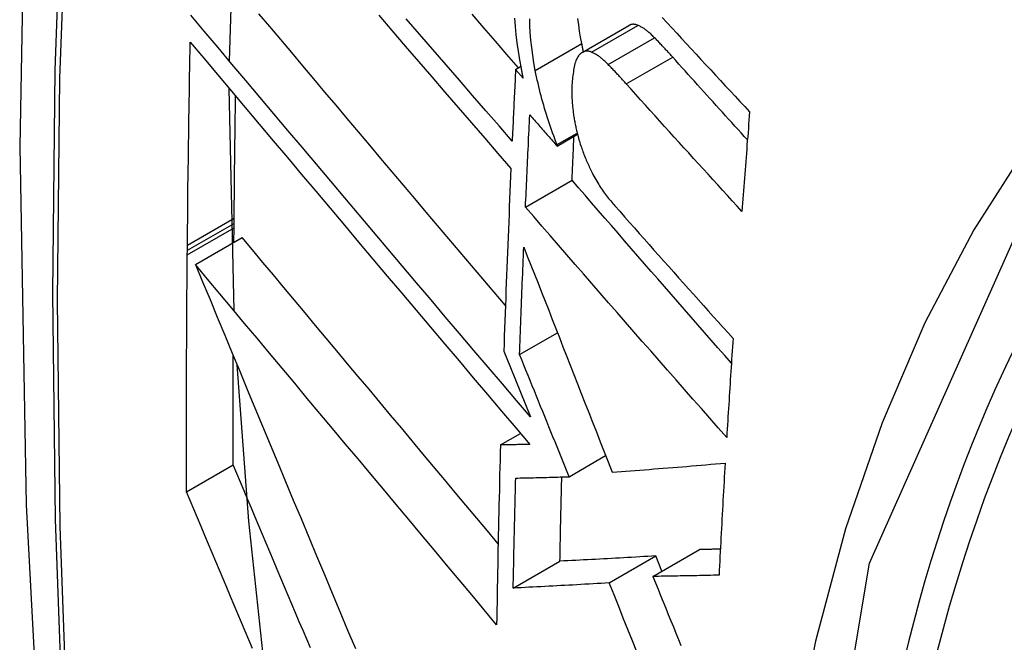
# Model space of a CAD drawing. Header units: inches. Extents: x 27 to 746, y 82 to 342.
# Tile 240 of 256: x 689.659 to 689.7833, y 303.811 to 303.8896. Entities that reach past the tile are written whole.
import ezdxf

# ---------------------------------------------------------------- set-up
doc = ezdxf.new("R2010")
doc.units = ezdxf.units.IN
doc.header["$MEASUREMENT"] = 0
doc.layers.add('Visible Edges(ANSI)', color=7, linetype='Continuous', lineweight=25)
doc.layers.add('Visible Tangent Edges(ANSI)', color=7, linetype='Continuous', lineweight=25)

msp = doc.modelspace()

# ---------------------------------------------------------------- linework, layer by layer
at = {"layer": 'Visible Edges(ANSI)'}
for p, q in [((689.68544, 303.88441), (689.68639, 303.91111)), ((689.72999, 303.88549), (689.73585, 303.88887)), ((689.72157, 303.88332), (689.72221, 303.88369)), ((689.72251, 303.88225), (689.72157, 303.88332)), ((689.68605, 303.85286), (689.68542, 303.88093)), ((689.72681, 303.87367), (689.72938, 303.87516)), ((689.72682, 303.87384), (689.72934, 303.8753)), ((689.72681, 303.87367), (689.72682, 303.87384)), ((689.72282, 303.86596), (689.7287, 303.86935)), ((689.68604, 303.86391), (689.68604, 303.86457)), ((689.68602, 303.86151), (689.68603, 303.86335)), ((689.68603, 303.86335), (689.68604, 303.86391)), ((689.68116, 303.85871), (689.68706, 303.86212)), ((689.68013, 303.85994), (689.68014, 303.86051)), ((689.68014, 303.86051), (689.68014, 303.86117)), ((689.72208, 303.84734), (689.72686, 303.8501)), ((689.72009, 303.84776), (689.72091, 303.84573)), ((689.72091, 303.84573), (689.72346, 303.83947)), ((689.71966, 303.83594), (689.72219, 303.83739)), ((689.72833, 303.83193), (689.73294, 303.83459)), ((689.68003, 303.83001), (689.68593, 303.83341)), ((689.7334, 303.81853), (689.73928, 303.82193)), ((689.73891, 303.81934), (689.74479, 303.82274)), ((689.74005, 303.82001), (689.73928, 303.82193)), ((689.72127, 303.81787), (689.72717, 303.82128))]:
    msp.add_line(p, q, dxfattribs=at)
at = {"layer": 'Visible Edges(ANSI)', "flags": 128}
for points in [[(689.71302, 304.20574), (689.70017, 304.16768), (689.68911, 304.1285), (689.67982, 304.08826), (689.67226, 304.04704), (689.66642, 304.0049), (689.66227, 303.96191), (689.6598, 303.91811), (689.65898, 303.87359), (689.65979, 303.82839), (689.66222, 303.78258), (689.66624, 303.73623), (689.67183, 303.68939), (689.67898, 303.64214), (689.68766, 303.59454), (689.69785, 303.54667), (689.70953, 303.49858)], [(689.72346, 303.83947), (689.72168, 303.84156), (689.7199, 303.84366), (689.71811, 303.84576), (689.71631, 303.84788), (689.71451, 303.85), (689.7127, 303.85213), (689.7109, 303.85427), (689.70908, 303.85641), (689.70727, 303.85855), (689.70546, 303.86069), (689.70365, 303.86283), (689.70184, 303.86497), (689.70003, 303.86711), (689.69823, 303.86925), (689.69643, 303.87138), (689.69463, 303.87351), (689.69284, 303.87563), (689.69106, 303.87774), (689.68928, 303.87985), (689.68752, 303.88194), (689.68576, 303.88402), (689.68402, 303.88609), (689.68228, 303.88815), (689.68056, 303.8902)], [(689.72029, 303.85353), (689.71887, 303.85521), (689.71744, 303.8569), (689.71601, 303.85858), (689.71458, 303.86027), (689.71315, 303.86196), (689.71172, 303.86365), (689.71029, 303.86534), (689.70886, 303.86703), (689.70743, 303.86872), (689.70601, 303.87041), (689.70458, 303.8721), (689.70316, 303.87378), (689.70174, 303.87546), (689.70033, 303.87714), (689.69892, 303.87881), (689.69751, 303.88048), (689.6961, 303.88215), (689.69471, 303.8838), (689.69332, 303.88546), (689.69193, 303.8871), (689.69055, 303.88874), (689.68918, 303.89037)], [(689.70429, 303.89018), (689.70596, 303.88823), (689.70764, 303.88628), (689.70932, 303.88433), (689.71099, 303.88239), (689.71266, 303.88045), (689.71433, 303.87851), (689.716, 303.87658), (689.71767, 303.87465), (689.71933, 303.87273), (689.72099, 303.87082)], [(689.72194, 303.88353), (689.72048, 303.88522), (689.71902, 303.88691), (689.71756, 303.8886), (689.71609, 303.8903)], [(689.72114, 303.87429), (689.71948, 303.8762), (689.71782, 303.87812), (689.71615, 303.88004), (689.71448, 303.88197), (689.7128, 303.88391), (689.71113, 303.88585), (689.70945, 303.88779), (689.70777, 303.88974)], [(689.72144, 303.88981), (689.72151, 303.88877), (689.72161, 303.88773), (689.72174, 303.88668), (689.72189, 303.88562), (689.72206, 303.88455), (689.72226, 303.88347)], [(689.72406, 303.88321), (689.72389, 303.88418), (689.72374, 303.88514), (689.72361, 303.8861), (689.72351, 303.88704), (689.72343, 303.88798), (689.72338, 303.88887), (689.72335, 303.88971)], [(689.72993, 303.88659), (689.72978, 303.88739), (689.72965, 303.88818), (689.72954, 303.88897), (689.72944, 303.88975)], [(689.73701, 303.8889), (689.73695, 303.88892), (689.7369, 303.88894), (689.73685, 303.88896), (689.7368, 303.88897), (689.73675, 303.88899), (689.7367, 303.889), (689.73665, 303.88901), (689.7366, 303.88902), (689.73655, 303.88902), (689.7365, 303.88903), (689.73645, 303.88903), (689.7364, 303.88903), (689.73635, 303.88903), (689.7363, 303.88902), (689.73626, 303.88902), (689.73621, 303.88901), (689.73616, 303.889), (689.73612, 303.88899), (689.73607, 303.88897), (689.73602, 303.88896), (689.73598, 303.88894), (689.73594, 303.88892), (689.73589, 303.8889), (689.73585, 303.88887)], [(689.73912, 303.88733), (689.73903, 303.88742), (689.73894, 303.88751), (689.73885, 303.8876), (689.73877, 303.88768), (689.73868, 303.88777), (689.73859, 303.88785), (689.7385, 303.88793), (689.73841, 303.888), (689.73832, 303.88808), (689.73823, 303.88815), (689.73814, 303.88822), (689.73806, 303.88829), (689.73797, 303.88835), (689.73788, 303.88841), (689.73779, 303.88848), (689.7377, 303.88853), (689.73762, 303.88859), (689.73753, 303.88864), (689.73744, 303.88869), (689.73735, 303.88874), (689.73727, 303.88878), (689.73718, 303.88883), (689.73709, 303.88887), (689.73701, 303.8889)], [(689.74009, 303.8899), (689.7407, 303.88923), (689.74131, 303.88857), (689.74192, 303.88791), (689.74253, 303.88724), (689.74314, 303.88658), (689.74375, 303.88592), (689.74436, 303.88526), (689.74497, 303.88459), (689.74558, 303.88393), (689.7462, 303.88327), (689.74681, 303.88261), (689.74742, 303.88194), (689.74804, 303.88128), (689.74865, 303.88062), (689.74927, 303.87996), (689.74988, 303.8793), (689.7505, 303.87864), (689.75111, 303.87798)], [(689.68014, 303.86117), (689.68015, 303.86223), (689.68017, 303.8633), (689.68018, 303.86436), (689.68019, 303.86543), (689.6802, 303.8665), (689.68021, 303.86756), (689.68022, 303.86863), (689.68024, 303.8697), (689.68025, 303.87076), (689.68027, 303.87183), (689.68028, 303.8729), (689.68029, 303.87396), (689.68031, 303.87503), (689.68032, 303.8761), (689.68034, 303.87717), (689.68036, 303.87823), (689.68037, 303.8793), (689.68039, 303.88037), (689.68041, 303.88144), (689.68043, 303.88251), (689.68044, 303.88357), (689.68046, 303.88464), (689.68048, 303.88571), (689.6805, 303.88678)], [(689.6805, 303.88678), (689.68222, 303.88474), (689.68395, 303.88268), (689.6857, 303.88061), (689.68745, 303.87852), (689.68922, 303.87642), (689.69099, 303.87432), (689.69277, 303.8722), (689.69456, 303.87008), (689.69635, 303.86795), (689.69815, 303.86582), (689.69996, 303.86368), (689.70176, 303.86154), (689.70357, 303.85939), (689.70538, 303.85725), (689.7072, 303.8551), (689.70901, 303.85296), (689.71082, 303.85082), (689.71262, 303.84868), (689.71443, 303.84655), (689.71623, 303.84443), (689.71802, 303.84231), (689.71981, 303.8402), (689.72159, 303.8381), (689.72336, 303.836)], [(689.73014, 303.88558), (689.73013, 303.88562), (689.73012, 303.88566), (689.73011, 303.8857), (689.7301, 303.88575), (689.73009, 303.88579), (689.73008, 303.88583), (689.73008, 303.88587), (689.73007, 303.88591), (689.73006, 303.88596), (689.73005, 303.886), (689.73004, 303.88604), (689.73003, 303.88608), (689.73002, 303.88613), (689.73001, 303.88617), (689.73001, 303.88621), (689.73, 303.88625), (689.72999, 303.8863), (689.72998, 303.88634), (689.72997, 303.88638), (689.72996, 303.88642), (689.72996, 303.88647), (689.72995, 303.88651), (689.72994, 303.88655), (689.72993, 303.88659)], [(689.7414, 303.88489), (689.74131, 303.88499), (689.74121, 303.8851), (689.74112, 303.8852), (689.74102, 303.88531), (689.74093, 303.88541), (689.74083, 303.88551), (689.74074, 303.88562), (689.74064, 303.88572), (689.74055, 303.88582), (689.74045, 303.88593), (689.74036, 303.88603), (689.74026, 303.88613), (689.74017, 303.88623), (689.74007, 303.88633), (689.73998, 303.88644), (689.73988, 303.88654), (689.73979, 303.88664), (689.73969, 303.88674), (689.7396, 303.88684), (689.7395, 303.88694), (689.73941, 303.88704), (689.73931, 303.88714), (689.73922, 303.88723), (689.73912, 303.88733)], [(689.73115, 303.88552), (689.73107, 303.88555), (689.73099, 303.88558), (689.73091, 303.8856), (689.73083, 303.88562), (689.73076, 303.88563), (689.73068, 303.88564), (689.73061, 303.88565), (689.73053, 303.88565), (689.73046, 303.88564), (689.73039, 303.88563), (689.73031, 303.88562), (689.73024, 303.8856), (689.73017, 303.88558), (689.73011, 303.88555), (689.73004, 303.88552), (689.72997, 303.88548), (689.72991, 303.88544), (689.72985, 303.88539), (689.72979, 303.88535), (689.72973, 303.88529), (689.72967, 303.88523), (689.72961, 303.88517), (689.72956, 303.88511), (689.7295, 303.88503)], [(689.73326, 303.88395), (689.73318, 303.88404), (689.73309, 303.88413), (689.733, 303.88422), (689.73291, 303.8843), (689.73282, 303.88439), (689.73273, 303.88447), (689.73264, 303.88455), (689.73255, 303.88462), (689.73246, 303.8847), (689.73238, 303.88477), (689.73229, 303.88484), (689.7322, 303.88491), (689.73211, 303.88497), (689.73202, 303.88503), (689.73193, 303.88509), (689.73185, 303.88515), (689.73176, 303.88521), (689.73167, 303.88526), (689.73158, 303.88531), (689.7315, 303.88536), (689.73141, 303.8854), (689.73132, 303.88544), (689.73123, 303.88548), (689.73115, 303.88552)], [(689.7295, 303.88503), (689.72941, 303.88491), (689.72934, 303.88476), (689.72926, 303.88461), (689.72919, 303.88444), (689.72913, 303.88426), (689.72907, 303.88407), (689.72902, 303.88388), (689.72897, 303.88367), (689.72893, 303.88346), (689.72889, 303.88325), (689.72886, 303.88303), (689.72882, 303.8828), (689.72879, 303.88257), (689.72877, 303.88233), (689.72874, 303.88209), (689.72872, 303.88185), (689.7287, 303.88161), (689.72869, 303.88136), (689.72867, 303.88108), (689.72866, 303.88075), (689.72867, 303.88036), (689.72868, 303.87988), (689.72872, 303.8793), (689.72877, 303.87861)], [(689.73554, 303.88151), (689.73545, 303.88161), (689.73535, 303.88172), (689.73526, 303.88182), (689.73516, 303.88193), (689.73507, 303.88203), (689.73498, 303.88213), (689.73488, 303.88224), (689.73479, 303.88234), (689.73469, 303.88244), (689.7346, 303.88255), (689.7345, 303.88265), (689.73441, 303.88275), (689.73431, 303.88285), (689.73421, 303.88295), (689.73412, 303.88306), (689.73402, 303.88316), (689.73393, 303.88326), (689.73383, 303.88336), (689.73374, 303.88346), (689.73364, 303.88356), (689.73355, 303.88366), (689.73345, 303.88375), (689.73336, 303.88385), (689.73326, 303.88395)], [(689.75084, 303.87445), (689.75044, 303.87488), (689.75004, 303.87532), (689.74965, 303.87575), (689.74925, 303.87619), (689.74886, 303.87662), (689.74846, 303.87706), (689.74807, 303.87749), (689.74768, 303.87793), (689.74728, 303.87836), (689.74689, 303.8788), (689.74649, 303.87923), (689.7461, 303.87967), (689.74571, 303.8801), (689.74531, 303.88054), (689.74492, 303.88097), (689.74453, 303.88141), (689.74414, 303.88184), (689.74375, 303.88228), (689.74335, 303.88271), (689.74296, 303.88315), (689.74257, 303.88358), (689.74218, 303.88402), (689.74179, 303.88445), (689.7414, 303.88489)], [(689.72157, 303.88332), (689.72155, 303.88294), (689.72153, 303.88257), (689.72152, 303.88219), (689.7215, 303.88181), (689.72148, 303.88144), (689.72146, 303.88106), (689.72144, 303.88068), (689.72142, 303.88031), (689.72141, 303.87993), (689.72139, 303.87955), (689.72137, 303.87918), (689.72135, 303.8788), (689.72133, 303.87842), (689.72132, 303.87805), (689.7213, 303.87767), (689.72128, 303.8773), (689.72126, 303.87692), (689.72125, 303.87654), (689.72123, 303.87617), (689.72121, 303.87579), (689.72119, 303.87541), (689.72118, 303.87504), (689.72116, 303.87466), (689.72114, 303.87429)], [(689.72226, 303.88347), (689.72227, 303.88342), (689.72228, 303.88337), (689.72229, 303.88332), (689.7223, 303.88327), (689.72231, 303.88322), (689.72232, 303.88316), (689.72233, 303.88311), (689.72234, 303.88306), (689.72235, 303.88301), (689.72236, 303.88296), (689.72237, 303.88291), (689.72238, 303.88286), (689.72239, 303.88281), (689.7224, 303.88276), (689.72241, 303.88271), (689.72242, 303.88266), (689.72243, 303.88261), (689.72244, 303.88256), (689.72245, 303.88251), (689.72246, 303.88246), (689.72247, 303.8824), (689.72248, 303.88235), (689.7225, 303.8823), (689.72251, 303.88225)], [(689.72682, 303.87384), (689.72667, 303.87421), (689.72653, 303.87458), (689.72639, 303.87496), (689.72625, 303.87533), (689.72612, 303.87571), (689.72599, 303.87609), (689.72585, 303.87647), (689.72573, 303.87686), (689.7256, 303.87724), (689.72548, 303.87763), (689.72536, 303.87802), (689.72524, 303.87842), (689.72512, 303.87881), (689.72501, 303.87921), (689.7249, 303.8796), (689.7248, 303.88), (689.72469, 303.8804), (689.72459, 303.88079), (689.7245, 303.88119), (689.7244, 303.88159), (689.72431, 303.882), (689.72423, 303.8824), (689.72414, 303.8828), (689.72406, 303.88321)], [(689.75015, 303.86542), (689.74954, 303.86608), (689.74893, 303.86675), (689.74831, 303.86742), (689.7477, 303.86809), (689.74709, 303.86876), (689.74648, 303.86943), (689.74587, 303.8701), (689.74525, 303.87077), (689.74464, 303.87144), (689.74403, 303.87211), (689.74342, 303.87279), (689.74281, 303.87346), (689.74221, 303.87413), (689.7416, 303.8748), (689.74099, 303.87547), (689.74038, 303.87614), (689.73978, 303.87681), (689.73917, 303.87748), (689.73856, 303.87815), (689.73796, 303.87883), (689.73735, 303.8795), (689.73675, 303.88017), (689.73615, 303.88084), (689.73554, 303.88151)], [(689.68604, 303.86457), (689.68605, 303.86521), (689.68605, 303.86585), (689.68606, 303.86649), (689.68607, 303.86714), (689.68607, 303.86778), (689.68608, 303.86842), (689.68609, 303.86906), (689.68609, 303.8697), (689.6861, 303.87034), (689.68611, 303.87098), (689.68612, 303.87163), (689.68612, 303.87227), (689.68613, 303.87291), (689.68614, 303.87355), (689.68615, 303.87419), (689.68616, 303.87484), (689.68616, 303.87548), (689.68617, 303.87612), (689.68618, 303.87676), (689.68619, 303.87741), (689.6862, 303.87805), (689.68621, 303.87869), (689.68622, 303.87933), (689.68623, 303.87997)], [(689.72877, 303.87861), (689.72878, 303.87846), (689.7288, 303.8783), (689.72882, 303.87815), (689.72883, 303.87799), (689.72885, 303.87784), (689.72887, 303.87768), (689.7289, 303.87753), (689.72892, 303.87737), (689.72895, 303.87722), (689.72897, 303.87706), (689.729, 303.8769), (689.72903, 303.87675), (689.72906, 303.87659), (689.72909, 303.87643), (689.72912, 303.87627), (689.72916, 303.87612), (689.72919, 303.87596), (689.72923, 303.8758), (689.72926, 303.87564), (689.7293, 303.87549), (689.72934, 303.87533), (689.72938, 303.87517), (689.72942, 303.87502), (689.72946, 303.87486)], [(689.75111, 303.87798), (689.75107, 303.87745), (689.75103, 303.87693), (689.75099, 303.87641), (689.75095, 303.87588), (689.75091, 303.87536), (689.75087, 303.87484), (689.75082, 303.87431), (689.75078, 303.87379), (689.75074, 303.87327), (689.7507, 303.87274), (689.75066, 303.87222), (689.75062, 303.8717), (689.75058, 303.87117), (689.75054, 303.87065), (689.7505, 303.87013), (689.75046, 303.8696), (689.75042, 303.86908), (689.75039, 303.86856), (689.75035, 303.86803), (689.75031, 303.86751), (689.75027, 303.86699), (689.75023, 303.86646), (689.75019, 303.86594), (689.75015, 303.86542)], [(689.72282, 303.86596), (689.72284, 303.86644), (689.72286, 303.86693), (689.72289, 303.86741), (689.72291, 303.8679), (689.72293, 303.86838), (689.72295, 303.86887), (689.72297, 303.86935), (689.723, 303.86984), (689.72302, 303.87032), (689.72304, 303.87081), (689.72306, 303.87129), (689.72309, 303.87178), (689.72311, 303.87226), (689.72313, 303.87275), (689.72315, 303.87323), (689.72318, 303.87372), (689.7232, 303.8742), (689.72322, 303.87469), (689.72325, 303.87517), (689.72327, 303.87566), (689.72329, 303.87614), (689.72332, 303.87663), (689.72334, 303.87712), (689.72336, 303.8776)], [(689.72336, 303.8776), (689.72351, 303.87744), (689.72365, 303.87727), (689.72379, 303.87711), (689.72394, 303.87695), (689.72408, 303.87678), (689.72422, 303.87662), (689.72437, 303.87646), (689.72451, 303.87629), (689.72465, 303.87613), (689.7248, 303.87596), (689.72494, 303.8758), (689.72508, 303.87564), (689.72523, 303.87547), (689.72537, 303.87531), (689.72551, 303.87514), (689.72566, 303.87498), (689.7258, 303.87482), (689.72595, 303.87465), (689.72609, 303.87449), (689.72623, 303.87433), (689.72638, 303.87416), (689.72652, 303.874), (689.72666, 303.87383), (689.72681, 303.87367)], [(689.7287, 303.86935), (689.72871, 303.86958), (689.72872, 303.86981), (689.72873, 303.87004), (689.72874, 303.87028), (689.72875, 303.87051), (689.72876, 303.87074), (689.72877, 303.87097), (689.72878, 303.8712), (689.72879, 303.87143), (689.7288, 303.87166), (689.72881, 303.8719), (689.72882, 303.87213), (689.72883, 303.87236), (689.72884, 303.87259), (689.72885, 303.87282), (689.72886, 303.87305), (689.72887, 303.87328), (689.72888, 303.87352), (689.72889, 303.87375), (689.7289, 303.87398), (689.72891, 303.87421), (689.72893, 303.87444), (689.72894, 303.87467), (689.72895, 303.87491)], [(689.72946, 303.87486), (689.72951, 303.87467), (689.72957, 303.87447), (689.72962, 303.87428), (689.72968, 303.87409), (689.72974, 303.8739), (689.7298, 303.87371), (689.72987, 303.87352), (689.72993, 303.87333), (689.73, 303.87315), (689.73006, 303.87296), (689.73013, 303.87278), (689.7302, 303.8726), (689.73027, 303.87242), (689.73034, 303.87224), (689.73042, 303.87206), (689.73049, 303.87189), (689.73057, 303.87171), (689.73064, 303.87154), (689.73072, 303.87137), (689.7308, 303.8712), (689.73087, 303.87103), (689.73095, 303.87086), (689.73103, 303.8707), (689.73111, 303.87053)], [(689.72099, 303.87082), (689.72094, 303.86985), (689.7209, 303.86889), (689.72086, 303.86793), (689.72082, 303.86697), (689.72078, 303.866), (689.72074, 303.86504), (689.7207, 303.86408), (689.72066, 303.86312), (689.72062, 303.86216), (689.72058, 303.8612), (689.72054, 303.86023), (689.72051, 303.85927), (689.72047, 303.85831), (689.72043, 303.85735), (689.7204, 303.85639), (689.72036, 303.85543), (689.72032, 303.85447), (689.72029, 303.85352), (689.72025, 303.85256), (689.72022, 303.8516), (689.72019, 303.85064), (689.72015, 303.84968), (689.72012, 303.84872), (689.72009, 303.84776)], [(689.73111, 303.87053), (689.73122, 303.8703), (689.73134, 303.87008), (689.73145, 303.86986), (689.73157, 303.86965), (689.73169, 303.86944), (689.73181, 303.86923), (689.73194, 303.86903), (689.73206, 303.86883), (689.73218, 303.86864), (689.73231, 303.86845), (689.73243, 303.86826), (689.73256, 303.86808), (689.73268, 303.8679), (689.73281, 303.86773), (689.73294, 303.86755), (689.73306, 303.86738), (689.73319, 303.86722), (689.73332, 303.86705), (689.73345, 303.86689), (689.73358, 303.86673), (689.73371, 303.86658), (689.73384, 303.86642), (689.73397, 303.86627), (689.7341, 303.86613)], [(689.74881, 303.84627), (689.74797, 303.84724), (689.74712, 303.8482), (689.74627, 303.84916), (689.74543, 303.85013), (689.74458, 303.85109), (689.74374, 303.85206), (689.74289, 303.85302), (689.74205, 303.85399), (689.74121, 303.85496), (689.74036, 303.85592), (689.73952, 303.85689), (689.73868, 303.85785), (689.73784, 303.85881), (689.737, 303.85978), (689.73617, 303.86074), (689.73533, 303.8617), (689.7345, 303.86266), (689.73366, 303.86362), (689.73283, 303.86458), (689.732, 303.86554), (689.73117, 303.86649), (689.73034, 303.86745), (689.72952, 303.8684), (689.7287, 303.86935)], [(689.74822, 303.8369), (689.74715, 303.83811), (689.74609, 303.83931), (689.74502, 303.84052), (689.74396, 303.84173), (689.74289, 303.84294), (689.74183, 303.84415), (689.74076, 303.84537), (689.73969, 303.84658), (689.73863, 303.8478), (689.73756, 303.84901), (689.7365, 303.85023), (689.73544, 303.85145), (689.73438, 303.85266), (689.73331, 303.85388), (689.73226, 303.85509), (689.7312, 303.85631), (689.73014, 303.85752), (689.72909, 303.85873), (689.72804, 303.85994), (689.72699, 303.86115), (689.72594, 303.86236), (689.7249, 303.86356), (689.72386, 303.86476), (689.72282, 303.86596)], [(689.7341, 303.86613), (689.73471, 303.86543), (689.73533, 303.86473), (689.73595, 303.86403), (689.73656, 303.86334), (689.73718, 303.86264), (689.7378, 303.86194), (689.73842, 303.86124), (689.73904, 303.86054), (689.73966, 303.85984), (689.74028, 303.85915), (689.7409, 303.85845), (689.74153, 303.85775), (689.74215, 303.85705), (689.74277, 303.85635), (689.7434, 303.85565), (689.74402, 303.85495), (689.74464, 303.85425), (689.74527, 303.85355), (689.74589, 303.85286), (689.74652, 303.85216), (689.74714, 303.85146), (689.74777, 303.85076), (689.74839, 303.85007), (689.74902, 303.84937)], [(689.71936, 303.82348), (689.71801, 303.82509), (689.71666, 303.82671), (689.71531, 303.82833), (689.71395, 303.82995), (689.71259, 303.83158), (689.71123, 303.8332), (689.70987, 303.83483), (689.70851, 303.83645), (689.70715, 303.83808), (689.70579, 303.83971), (689.70443, 303.84133), (689.70308, 303.84296), (689.70172, 303.84458), (689.70037, 303.84619), (689.69902, 303.84781), (689.69767, 303.84942), (689.69633, 303.85103), (689.69499, 303.85263), (689.69365, 303.85423), (689.69232, 303.85582), (689.691, 303.8574), (689.68968, 303.85898), (689.68837, 303.86055), (689.68706, 303.86212)], [(689.72208, 303.84734), (689.7221, 303.84791), (689.72212, 303.84847), (689.72214, 303.84904), (689.72216, 303.8496), (689.72218, 303.85017), (689.7222, 303.85073), (689.72222, 303.8513), (689.72225, 303.85187), (689.72227, 303.85243), (689.72229, 303.853), (689.72231, 303.85356), (689.72233, 303.85413), (689.72235, 303.85469), (689.72238, 303.85526), (689.7224, 303.85583), (689.72242, 303.85639), (689.72244, 303.85696), (689.72247, 303.85752), (689.72249, 303.85809), (689.72251, 303.85866), (689.72253, 303.85922), (689.72256, 303.85979), (689.72258, 303.86036), (689.7226, 303.86092)], [(689.7226, 303.86092), (689.72305, 303.85978), (689.7235, 303.85864), (689.72395, 303.8575), (689.7244, 303.85636), (689.72485, 303.85522), (689.7253, 303.85407), (689.72575, 303.85293), (689.72619, 303.85179), (689.72665, 303.85064), (689.7271, 303.84949), (689.72755, 303.84833), (689.72801, 303.84717), (689.72847, 303.846), (689.72893, 303.84482), (689.72939, 303.84364), (689.72986, 303.84245), (689.73033, 303.84125), (689.73081, 303.84004), (689.73129, 303.83882), (689.73177, 303.83758), (689.73226, 303.83634), (689.73275, 303.83508), (689.73325, 303.83381), (689.73375, 303.83252)], [(689.68003, 303.83001), (689.68003, 303.83125), (689.68003, 303.8325), (689.68002, 303.83374), (689.68002, 303.83499), (689.68002, 303.83623), (689.68003, 303.83748), (689.68003, 303.83872), (689.68003, 303.83997), (689.68003, 303.84121), (689.68003, 303.84246), (689.68004, 303.84371), (689.68004, 303.84495), (689.68005, 303.8462), (689.68005, 303.84745), (689.68006, 303.8487), (689.68006, 303.84994), (689.68007, 303.85119), (689.68008, 303.85244), (689.68009, 303.85369), (689.68009, 303.85494), (689.6801, 303.85619), (689.68011, 303.85744), (689.68012, 303.85869), (689.68013, 303.85994)], [(689.68116, 303.85871), (689.68207, 303.85651), (689.683, 303.85429), (689.68392, 303.85205), (689.68486, 303.8498), (689.6858, 303.84753), (689.68675, 303.84525), (689.6877, 303.84295), (689.68866, 303.84064), (689.68962, 303.83833), (689.69059, 303.836), (689.69156, 303.83367), (689.69253, 303.83133), (689.69351, 303.82899), (689.69449, 303.82665), (689.69547, 303.8243), (689.69645, 303.82195), (689.69743, 303.8196), (689.69841, 303.81725), (689.69939, 303.81491), (689.70037, 303.81257), (689.70135, 303.81024)], [(689.71918, 303.81325), (689.71761, 303.81512), (689.71604, 303.81701), (689.71445, 303.8189), (689.71287, 303.82079), (689.71128, 303.8227), (689.70968, 303.8246), (689.70808, 303.82651), (689.70648, 303.82843), (689.70488, 303.83034), (689.70328, 303.83226), (689.70168, 303.83417), (689.70007, 303.83609), (689.69847, 303.838), (689.69688, 303.83991), (689.69528, 303.84182), (689.69369, 303.84372), (689.6921, 303.84562), (689.69052, 303.84752), (689.68894, 303.8494), (689.68737, 303.85128), (689.68581, 303.85316), (689.68425, 303.85502), (689.6827, 303.85687), (689.68116, 303.85871)], [(689.74902, 303.84937), (689.74898, 303.84885), (689.74895, 303.84833), (689.74891, 303.84781), (689.74888, 303.84729), (689.74884, 303.84677), (689.74881, 303.84625), (689.74878, 303.84573), (689.74874, 303.84521), (689.74871, 303.84469), (689.74867, 303.84417), (689.74864, 303.84365), (689.74861, 303.84313), (689.74857, 303.84261), (689.74854, 303.84209), (689.74851, 303.84157), (689.74848, 303.84106), (689.74844, 303.84054), (689.74841, 303.84002), (689.74838, 303.8395), (689.74835, 303.83898), (689.74831, 303.83846), (689.74828, 303.83794), (689.74825, 303.83742), (689.74822, 303.8369)], [(689.68593, 303.83341), (689.68593, 303.83399), (689.68593, 303.83456), (689.68593, 303.83514), (689.68593, 303.83571), (689.68592, 303.83628), (689.68592, 303.83686), (689.68592, 303.83743), (689.68592, 303.83801), (689.68592, 303.83858), (689.68592, 303.83915), (689.68592, 303.83973), (689.68592, 303.8403), (689.68592, 303.84088), (689.68592, 303.84145), (689.68593, 303.84203), (689.68593, 303.8426), (689.68593, 303.84318), (689.68593, 303.84375), (689.68593, 303.84433), (689.68593, 303.8449), (689.68593, 303.84548), (689.68593, 303.84605), (689.68593, 303.84663), (689.68594, 303.8472)], [(689.72833, 303.83193), (689.72808, 303.83255), (689.72783, 303.83317), (689.72757, 303.8338), (689.72732, 303.83442), (689.72706, 303.83505), (689.72681, 303.83569), (689.72655, 303.83632), (689.72629, 303.83696), (689.72603, 303.8376), (689.72577, 303.83824), (689.72551, 303.83888), (689.72525, 303.83952), (689.72499, 303.84017), (689.72473, 303.84081), (689.72447, 303.84146), (689.7242, 303.84211), (689.72394, 303.84276), (689.72368, 303.84341), (689.72341, 303.84407), (689.72315, 303.84472), (689.72288, 303.84537), (689.72261, 303.84603), (689.72235, 303.84669), (689.72208, 303.84734)], [(689.69005, 303.80628), (689.6879, 303.8263), (689.68641, 303.84606)], [(689.71966, 303.83594), (689.71964, 303.83499), (689.71961, 303.83404), (689.71959, 303.83309), (689.71956, 303.83215), (689.71954, 303.8312), (689.71952, 303.83025), (689.71949, 303.8293), (689.71947, 303.82836), (689.71945, 303.82741), (689.71943, 303.82646), (689.71941, 303.82552), (689.71939, 303.82457), (689.71937, 303.82363), (689.71935, 303.82268), (689.71933, 303.82174), (689.71931, 303.82079), (689.71929, 303.81985), (689.71928, 303.81891), (689.71926, 303.81796), (689.71924, 303.81702), (689.71923, 303.81608), (689.71921, 303.81513), (689.7192, 303.81419), (689.71918, 303.81325)], [(689.72336, 303.836), (689.72321, 303.836), (689.72305, 303.836), (689.7229, 303.836), (689.72275, 303.83599), (689.72259, 303.83599), (689.72244, 303.83599), (689.72228, 303.83598), (689.72213, 303.83598), (689.72197, 303.83598), (689.72182, 303.83598), (689.72166, 303.83597), (689.72151, 303.83597), (689.72136, 303.83597), (689.7212, 303.83596), (689.72105, 303.83596), (689.72089, 303.83596), (689.72074, 303.83596), (689.72059, 303.83595), (689.72043, 303.83595), (689.72028, 303.83595), (689.72012, 303.83595), (689.71997, 303.83594), (689.71982, 303.83594), (689.71966, 303.83594)], [(689.69567, 303.81033), (689.6952, 303.81143), (689.69474, 303.81253), (689.69427, 303.81363), (689.69381, 303.81473), (689.69334, 303.81583), (689.69288, 303.81693), (689.69241, 303.81804), (689.69194, 303.81914), (689.69148, 303.82024), (689.69102, 303.82134), (689.69055, 303.82244), (689.69009, 303.82354), (689.68962, 303.82464), (689.68916, 303.82574), (689.6887, 303.82684), (689.68823, 303.82794), (689.68777, 303.82903), (689.68731, 303.83013), (689.68685, 303.83123), (689.68639, 303.83232), (689.68593, 303.83341)], [(689.73375, 303.83252), (689.73433, 303.83256), (689.73492, 303.8326), (689.7355, 303.83265), (689.73608, 303.83269), (689.73667, 303.83273), (689.73726, 303.83277), (689.73784, 303.83282), (689.73843, 303.83286), (689.73902, 303.83291), (689.73961, 303.83295), (689.74021, 303.833), (689.7408, 303.83305), (689.7414, 303.83309), (689.74199, 303.83314), (689.74259, 303.83319), (689.74319, 303.83324), (689.74379, 303.83329), (689.74439, 303.83334), (689.74499, 303.83339), (689.7456, 303.83344), (689.7462, 303.8335), (689.74681, 303.83355), (689.74742, 303.8336), (689.74802, 303.83366)], [(689.74802, 303.83366), (689.74799, 303.83307), (689.74795, 303.83248), (689.74792, 303.83188), (689.74789, 303.83129), (689.74785, 303.8307), (689.74782, 303.83011), (689.74778, 303.82952), (689.74775, 303.82893), (689.74772, 303.82835), (689.74769, 303.82776), (689.74765, 303.82717), (689.74762, 303.82658), (689.74759, 303.82599), (689.74756, 303.8254), (689.74752, 303.82481), (689.74749, 303.82422), (689.74746, 303.82363), (689.74743, 303.82304), (689.7474, 303.82245), (689.74737, 303.82186), (689.74734, 303.82128), (689.74731, 303.82069), (689.74728, 303.8201), (689.74725, 303.81951)], [(689.72127, 303.81787), (689.72128, 303.81845), (689.7213, 303.81903), (689.72131, 303.81961), (689.72132, 303.82018), (689.72133, 303.82076), (689.72134, 303.82134), (689.72136, 303.82192), (689.72137, 303.8225), (689.72138, 303.82308), (689.72139, 303.82365), (689.72141, 303.82423), (689.72142, 303.82481), (689.72143, 303.82539), (689.72145, 303.82597), (689.72146, 303.82655), (689.72148, 303.82713), (689.72149, 303.8277), (689.7215, 303.82828), (689.72152, 303.82886), (689.72153, 303.82944), (689.72155, 303.83002), (689.72156, 303.8306), (689.72158, 303.83118), (689.72159, 303.83176)], [(689.72159, 303.83176), (689.72187, 303.83176), (689.72215, 303.83177), (689.72243, 303.83178), (689.72271, 303.83178), (689.72299, 303.83179), (689.72327, 303.8318), (689.72355, 303.8318), (689.72383, 303.83181), (689.72411, 303.83182), (689.72439, 303.83182), (689.72467, 303.83183), (689.72495, 303.83184), (689.72523, 303.83184), (689.72551, 303.83185), (689.72579, 303.83186), (689.72607, 303.83186), (689.72636, 303.83187), (689.72664, 303.83188), (689.72692, 303.83189), (689.7272, 303.8319), (689.72748, 303.8319), (689.72777, 303.83191), (689.72805, 303.83192), (689.72833, 303.83193)], [(689.72717, 303.82128), (689.72718, 303.82172), (689.72718, 303.82216), (689.72719, 303.8226), (689.7272, 303.82304), (689.72721, 303.82349), (689.72722, 303.82393), (689.72723, 303.82437), (689.72724, 303.82481), (689.72725, 303.82526), (689.72726, 303.8257), (689.72727, 303.82614), (689.72728, 303.82658), (689.72729, 303.82703), (689.7273, 303.82747), (689.72731, 303.82791), (689.72732, 303.82836), (689.72733, 303.8288), (689.72734, 303.82924), (689.72735, 303.82968), (689.72736, 303.83013), (689.72737, 303.83057), (689.72738, 303.83101), (689.72739, 303.83146), (689.7274, 303.8319)], [(689.68837, 303.81023), (689.68791, 303.81133), (689.68744, 303.81243), (689.68698, 303.81353), (689.68651, 303.81463), (689.68605, 303.81573), (689.68558, 303.81683), (689.68512, 303.81793), (689.68465, 303.81903), (689.68419, 303.82013), (689.68372, 303.82123), (689.68326, 303.82233), (689.6828, 303.82343), (689.68234, 303.82453), (689.68187, 303.82563), (689.68141, 303.82672), (689.68095, 303.82782), (689.68049, 303.82892), (689.68003, 303.83001)], [(689.73928, 303.82193), (689.73877, 303.8219), (689.73826, 303.82187), (689.73775, 303.82184), (689.73724, 303.82181), (689.73673, 303.82178), (689.73622, 303.82175), (689.73571, 303.82172), (689.73521, 303.82169), (689.7347, 303.82167), (689.73419, 303.82164), (689.73368, 303.82161), (689.73318, 303.82158), (689.73267, 303.82156), (689.73217, 303.82153), (689.73167, 303.8215), (689.73116, 303.82148), (689.73066, 303.82145), (689.73016, 303.82142), (689.72966, 303.8214), (689.72916, 303.82137), (689.72866, 303.82135), (689.72816, 303.82132), (689.72766, 303.8213), (689.72717, 303.82128)], [(689.74742, 303.82278), (689.74731, 303.82278), (689.7472, 303.82278), (689.74709, 303.82278), (689.74698, 303.82277), (689.74687, 303.82277), (689.74676, 303.82277), (689.74665, 303.82277), (689.74654, 303.82277), (689.74643, 303.82277), (689.74632, 303.82276), (689.74621, 303.82276), (689.7461, 303.82276), (689.74599, 303.82276), (689.74588, 303.82276), (689.74577, 303.82276), (689.74566, 303.82275), (689.74555, 303.82275), (689.74545, 303.82275), (689.74534, 303.82275), (689.74523, 303.82275), (689.74512, 303.82275), (689.74501, 303.82274), (689.7449, 303.82274), (689.74479, 303.82274)], [(689.74725, 303.81951), (689.7469, 303.8195), (689.74655, 303.81949), (689.74619, 303.81948), (689.74584, 303.81947), (689.74549, 303.81947), (689.74514, 303.81946), (689.74479, 303.81945), (689.74444, 303.81944), (689.74409, 303.81944), (689.74375, 303.81943), (689.7434, 303.81942), (689.74305, 303.81941), (689.7427, 303.81941), (689.74235, 303.8194), (689.74201, 303.81939), (689.74166, 303.81939), (689.74132, 303.81938), (689.74097, 303.81938), (689.74063, 303.81937), (689.74028, 303.81936), (689.73994, 303.81936), (689.73959, 303.81935), (689.73925, 303.81935), (689.73891, 303.81934)], [(689.73891, 303.81934), (689.73923, 303.81854), (689.73956, 303.81773), (689.73988, 303.81693), (689.74021, 303.81614), (689.74053, 303.81534), (689.74085, 303.81455), (689.74117, 303.81376), (689.74149, 303.81297), (689.7418, 303.81219), (689.74212, 303.8114), (689.74243, 303.81063)], [(689.7334, 303.81853), (689.73288, 303.8185), (689.73237, 303.81847), (689.73186, 303.81844), (689.73135, 303.81841), (689.73084, 303.81838), (689.73033, 303.81835), (689.72982, 303.81832), (689.72931, 303.81829), (689.72881, 303.81826), (689.7283, 303.81824), (689.72779, 303.81821), (689.72729, 303.81818), (689.72678, 303.81815), (689.72628, 303.81813), (689.72577, 303.8181), (689.72527, 303.81807), (689.72477, 303.81805), (689.72427, 303.81802), (689.72376, 303.818), (689.72326, 303.81797), (689.72276, 303.81795), (689.72227, 303.81792), (689.72177, 303.8179), (689.72127, 303.81787)], [(689.73687, 303.80983), (689.73631, 303.81123), (689.73575, 303.81265), (689.73517, 303.81408), (689.73459, 303.81554), (689.734, 303.81702), (689.7334, 303.81853)]]:
    msp.add_lwpolyline(points, dxfattribs=at)
at = {"layer": 'Visible Edges(ANSI)'}
msp.add_ellipse((690.00611, 303.60307), major_axis=(-0.15994, 0.27703), ratio=0.57735, dxfattribs=at)
at = {"layer": 'Visible Tangent Edges(ANSI)'}
for p, q in [((689.73115, 303.88552), (689.73701, 303.8889)), ((689.72406, 303.88321), (689.72993, 303.88659)), ((689.73326, 303.88395), (689.73912, 303.88733)), ((689.73554, 303.88151), (689.7414, 303.88489)), ((689.68014, 303.86117), (689.68604, 303.86457)), ((689.68013, 303.85994), (689.68603, 303.86335)), ((689.68014, 303.86051), (689.68604, 303.86391))]:
    msp.add_line(p, q, dxfattribs=at)
at = {"layer": 'Visible Tangent Edges(ANSI)', "flags": 128}
for points in [[(689.71215, 304.162), (689.70439, 304.13955), (689.69726, 304.11645), (689.69079, 304.09271), (689.68499, 304.06836), (689.67985, 304.04342), (689.67539, 304.01793), (689.67162, 303.99191), (689.66854, 303.9654), (689.66614, 303.93843), (689.66444, 303.91104), (689.66342, 303.88326), (689.6631, 303.85509), (689.66346, 303.82654), (689.6645, 303.7976), (689.66623, 303.76831), (689.66864, 303.7387), (689.67173, 303.70879), (689.6755, 303.67863), (689.67995, 303.64822), (689.68506, 303.61757), (689.69084, 303.58671), (689.69729, 303.55568)], [(689.69804, 303.5553), (689.69158, 303.58627), (689.68578, 303.61706), (689.68065, 303.64765), (689.67619, 303.67801), (689.67241, 303.70812), (689.6693, 303.73797), (689.66688, 303.76753), (689.66514, 303.79676), (689.66409, 303.82563), (689.66373, 303.85411), (689.66406, 303.88221), (689.66508, 303.90991), (689.66679, 303.93721), (689.66919, 303.96409), (689.67229, 303.9905), (689.67608, 304.01641), (689.68055, 304.04179), (689.68571, 304.0666), (689.69153, 304.09083), (689.69802, 304.11444), (689.70515, 304.13741), (689.71293, 304.15972)], [(689.79671, 303.56586), (689.77258, 303.63494), (689.75913, 303.70252), (689.75698, 303.7656), (689.76624, 303.82102), (689.78652, 303.86648), (689.81679, 303.89968), (689.85573, 303.91915), (689.9017, 303.92413), (689.95236, 303.91435), (690.00548, 303.8903)], [(689.8114, 303.90081), (689.80237, 303.89283), (689.79402, 303.88386), (689.78636, 303.87393), (689.77942, 303.86309), (689.77323, 303.85135), (689.76783, 303.83875), (689.76322, 303.82534), (689.75944, 303.81119), (689.75649, 303.79635), (689.75438, 303.78086), (689.75311, 303.76475), (689.75268, 303.74807), (689.75311, 303.73085), (689.7544, 303.71321), (689.75653, 303.6952), (689.75949, 303.6769), (689.76328, 303.65835), (689.76788, 303.63962), (689.77327, 303.62076), (689.77945, 303.60183), (689.78639, 303.58291)]]:
    msp.add_lwpolyline(points, dxfattribs=at)
at = {"layer": 'Visible Tangent Edges(ANSI)'}
msp.add_ellipse((690.0086, 303.60451), major_axis=(-0.17318, 0.29996), ratio=0.57735, start_param=5.05527, end_param=10.652693, dxfattribs=at)
for centre, major_axis in [((690.00919, 303.60485), (0.17111, -0.29637)), ((690.00621, 303.60313), (-0.1627, 0.2818)), ((690.00611, 303.60307), (0.1621, -0.28076))]:
    msp.add_ellipse(centre, major_axis=major_axis, ratio=0.57735, dxfattribs=at)

doc.saveas('drawing.dxf')
